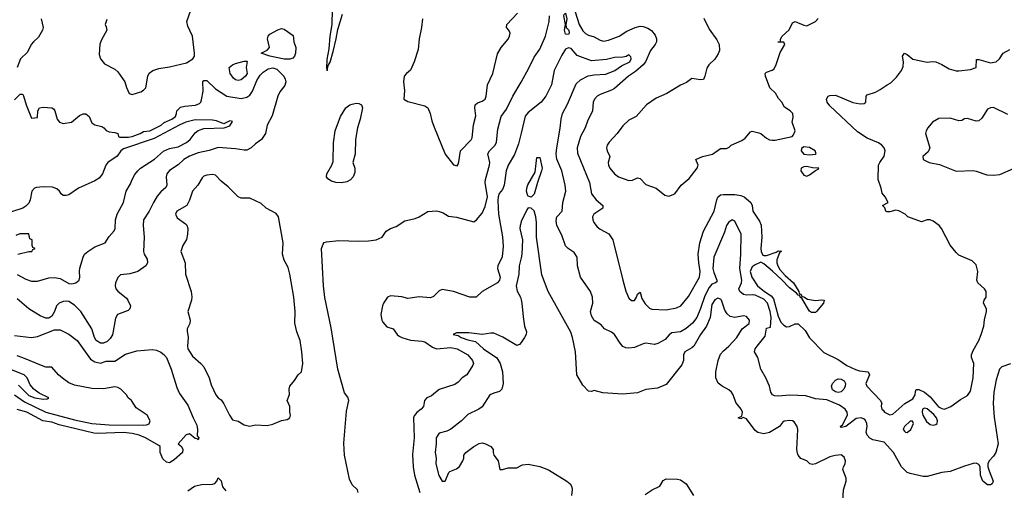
# Model space of a CAD drawing. Header units: inches. Extents: x 1384664 to 1536621, y 460766 to 646467.
# Tile 127 of 256: x 1436507 to 1443366, y 511686 to 514964. Entities that reach past the tile are written whole.
import ezdxf

# ---------------------------------------------------------------- set-up
doc = ezdxf.new("R2010")
doc.units = ezdxf.units.IN
doc.header["$MEASUREMENT"] = 0
doc.layers.add('B4531', color=7, linetype='Continuous')
doc.layers.add('B4541', color=7, linetype='Continuous')

msp = doc.modelspace()

# ---------------------------------------------------------------- linework, layer by layer
at = {"layer": 'B4531', "color": 5}
for points, elevation in [([(1437114.6, 514965.4), (1437102, 514930), (1437110, 514914), (1437113, 514890), (1437075.9, 514824.1), (1437065.8, 514794.2), (1437061.4, 514721.4), (1437070.3, 514690), (1437097.3, 514657.3), (1437170, 514619.7), (1437190, 514600.2), (1437239.1, 514530), (1437250.3, 514490.3), (1437270, 514450.6), (1437290, 514443.7), (1437350, 514462), (1437370, 514472.4), (1437386, 514490), (1437399.8, 514570), (1437409.3, 514590.7), (1437435.4, 514610), (1437475.8, 514624.2), (1437550, 514635.8), (1437670, 514663.5), (1437713.6, 514690), (1437724.5, 514710), (1437724.5, 514730), (1437711.8, 514850), (1437679.2, 514919.2), (1437672.6, 514950), (1437698.9, 515030)], 680), ([(1438684.8, 515035.2), (1438682, 514930), (1438668.1, 514850), (1438660.3, 514759.7), (1438646.4, 514686.4), (1438645.4, 514625.4), (1438650, 514606.8), (1438656, 514644), (1438670, 514668), (1438690, 514742), (1438712.6, 514830), (1438724.1, 514895.9), (1438757, 515003)], 680), ([(1439312.2, 514970), (1439306.4, 514910), (1439290.3, 514829.7), (1439283, 514757), (1439254.4, 514670), (1439228.5, 514611.5), (1439200.7, 514590), (1439184.9, 514570), (1439180.5, 514530), (1439187.7, 514470), (1439184, 514410), (1439210, 514393.4), (1439330, 514362.8), (1439350.7, 514350), (1439367.3, 514310), (1439378.5, 514258.5), (1439394.4, 514214.4), (1439470, 514027), (1439530, 513953), (1439553.8, 513946.2), (1439562.5, 513957.5), (1439566.6, 513973.4), (1439579.1, 514050), (1439653.4, 514126.6), (1439660, 514140), (1439667.9, 514232.1), (1439685.2, 514294.8), (1439678.9, 514350), (1439681, 514370), (1439695.3, 514384.7), (1439730, 514396.5), (1439750, 514410.5), (1439757.1, 514430), (1439766.6, 514510), (1439802.4, 514590), (1439835.2, 514724.8), (1439862.4, 514770), (1439910, 514827.7), (1439918.9, 514850), (1439923.6, 514870), (1439915.1, 514890), (1439899.5, 514910), (1439899.6, 514930), (1439974.2, 515010)], 680), ([(1436657.6, 514970), (1436670.2, 514910), (1436665.4, 514890), (1436639.1, 514840.9), (1436603.1, 514810), (1436587.7, 514790), (1436561.8, 514738.2), (1436513.4, 514690), (1436490.3, 514630)], 660), ([(1436470, 514406.4), (1436510, 514443.8), (1436524, 514444), (1436530, 514442.8), (1436534.4, 514434.4), (1436552, 514370), (1436590, 514278), (1436630, 514282), (1436634, 514330), (1436644, 514350), (1436670, 514355.5), (1436730, 514350.6), (1436742.5, 514342.5), (1436753, 514330), (1436767.4, 514270), (1436784.2, 514250), (1436810, 514240.9), (1436867, 514250), (1436923, 514297), (1436950, 514307.9), (1436967.4, 514307.4), (1436990.7, 514290), (1437010, 514246), (1437030, 514230.6), (1437079.4, 514219.4), (1437094, 514210), (1437110, 514190.8), (1437130, 514182), (1437170, 514178.8), (1437190, 514170.8), (1437196, 514150), (1437205.3, 514145.3), (1437265.7, 514145.7), (1437291.3, 514150), (1437346.6, 514170), (1437370, 514183.9), (1437414, 514190), (1437493.7, 514230), (1437513, 514247), (1437567.6, 514270), (1437592.3, 514290), (1437600.5, 514310), (1437602.4, 514330), (1437626.4, 514353.6), (1437658.3, 514361.7), (1437731.6, 514368.4), (1437759.4, 514380.6), (1437768.7, 514390), (1437774.1, 514405.9), (1437786, 514466), (1437782, 514530), (1437790, 514540.7), (1437810, 514539.3), (1437870, 514483.1), (1437950, 514430.6), (1438050, 514415.3), (1438090, 514423.6), (1438110, 514438.9), (1438130, 514466.5), (1438159.4, 514540.6), (1438182.7, 514577.3), (1438202.1, 514597.9), (1438238.2, 514621.8), (1438270, 514627.8), (1438298.3, 514618.3), (1438347.2, 514570), (1438357.6, 514550), (1438360.9, 514530), (1438354.9, 514505.1), (1438319.6, 514460.4), (1438304.4, 514430), (1438265.3, 514294.7), (1438231.7, 514230), (1438219.5, 514170), (1438192.2, 514130), (1438150, 514099.7), (1438120.4, 514070), (1438090, 514055.6), (1438070, 514054.6), (1438010, 514064.2), (1437890, 514074.4), (1437826.9, 514053.1), (1437750, 514036.3), (1437690, 514012.1), (1437650.2, 513990), (1437610, 513953.8), (1437550, 513913.6), (1437532.9, 513890), (1437527.9, 513870), (1437531, 513810), (1437524.7, 513795.3), (1437490, 513765), (1437465.6, 513734.4), (1437438.5, 513690), (1437410, 513629.7), (1437370.2, 513569.8), (1437367.3, 513530), (1437373.2, 513450), (1437368.6, 513348.6), (1437373.4, 513330), (1437394.7, 513294.7), (1437397.6, 513270), (1437385.5, 513250), (1437330, 513208.6), (1437274, 513194), (1437210, 513186), (1437191.3, 513168.7), (1437175.2, 513130), (1437171.6, 513110), (1437176, 513090), (1437191.8, 513071.8), (1437250, 513024.2), (1437261.5, 513010), (1437278, 512970), (1437274, 512950), (1437262, 512938), (1437187.4, 512910), (1437174.7, 512885.3), (1437152.5, 512767.5), (1437137.8, 512742.2), (1437117.2, 512722.8), (1437090, 512711.3), (1437070, 512711.5), (1437040.7, 512730), (1437027.8, 512750), (1437008.6, 512810), (1436932.3, 512930), (1436890, 512975.3), (1436850, 512999.6), (1436830, 513003.9), (1436810, 513001.3), (1436783.1, 512990), (1436762.6, 512970), (1436748.5, 512931.5), (1436730, 512899), (1436710, 512883.7), (1436690, 512883.6), (1436650, 512900.5), (1436569.8, 512949.8), (1436490, 513019.7)], 660), ([(1438865.7, 511670), (1438861.1, 511690), (1438824.4, 511724.4), (1438803.8, 511763.8), (1438770.8, 511929.2), (1438765.6, 512014.4), (1438784.1, 512235.9), (1438799.5, 512310), (1438794, 512334), (1438770, 512365.2), (1438724.4, 512530), (1438676.9, 512816.9), (1438632.3, 513027.7), (1438622.8, 513110), (1438610.4, 513370), (1438620.1, 513399.9), (1438628.8, 513411.2), (1438643.7, 513416.3), (1438730, 513425.2), (1438870, 513421.1), (1438937.2, 513422.8), (1438989.3, 513430), (1439032, 513450), (1439060.9, 513490), (1439089.7, 513510.3), (1439130, 513523.8), (1439190, 513562), (1439261.3, 513578.7), (1439289.2, 513590), (1439350, 513628.4), (1439410, 513631.6), (1439430, 513628.5), (1439457.5, 513617.5), (1439494, 513594), (1439550, 513587.2), (1439670, 513556.3), (1439690, 513570.4), (1439730, 513615.8), (1439750, 513663), (1439765, 513730), (1439750.5, 513830), (1439751.7, 513850), (1439780.9, 513950), (1439781.3, 513970), (1439769, 514030), (1439780.7, 514050), (1439820.3, 514090), (1439827.9, 514110), (1439838.8, 514201.2), (1439860.9, 514290), (1439898.8, 514341.2), (1439943.5, 514430), (1440000, 514528.7)], 660), ([(1436490, 513189.9), (1436550, 513155.4), (1436590, 513143.5), (1436630, 513141.5), (1436710, 513165.5), (1436750, 513168.6), (1436790, 513161.4), (1436850, 513126.6), (1436870, 513123.1), (1436899.1, 513130), (1436922.4, 513150), (1436926.4, 513170), (1436923, 513210), (1436926.4, 513233.6), (1436948.9, 513310), (1436958.9, 513330), (1436981.3, 513350), (1437030, 513380.7), (1437102.6, 513410), (1437130, 513453), (1437166.2, 513493.8), (1437172.9, 513510), (1437173.7, 513570), (1437185.5, 513610), (1437229.5, 513690), (1437249.4, 513770), (1437280, 513820), (1437290.2, 513850), (1437310, 513885.6), (1437330, 513911.1), (1437348.9, 513930), (1437447.2, 513992.8), (1437510, 514048.3), (1437550, 514065.6), (1437610, 514078), (1437670, 514108.5), (1437693.8, 514130), (1437730, 514176.4), (1437750, 514192.5), (1437790, 514205.3), (1437932, 514210), (1437970, 514224.2), (1437990, 514254), (1437970, 514258.4), (1437930, 514237.3), (1437879.1, 514259.1), (1437850, 514264.7), (1437730, 514265.4), (1437665.3, 514250), (1437618.6, 514230), (1437442.9, 514137.1), (1437230, 514063.8), (1437212.5, 514050), (1437185.8, 514014.2), (1437121.2, 513970), (1437107.5, 513950), (1437084.9, 513890), (1437060.3, 513859.7), (1437030, 513840.2), (1436916.9, 513790), (1436850, 513743.6), (1436830, 513738), (1436810, 513739.5), (1436795.5, 513750), (1436783.6, 513770), (1436766, 513786), (1436736.1, 513796.1), (1436670, 513799.9), (1436624.9, 513795.1), (1436609.8, 513790), (1436591.6, 513770), (1436580.2, 513710), (1436570, 513686.7), (1436550, 513663.9), (1436530, 513651.3), (1436450, 513625.3)], 640), ([(1440000, 514173.4), (1439981.4, 514098.6), (1439954.9, 514025.1), (1439909.9, 513950.1), (1439896.6, 513910), (1439881.6, 513810), (1439870, 513780.2), (1439847.9, 513752.1), (1439841.1, 513730), (1439838.1, 513701.9), (1439841.7, 513610), (1439869.9, 513450.1), (1439875.8, 513384.2), (1439867.4, 513312.6), (1439837.6, 513250), (1439836.8, 513230), (1439853.6, 513170), (1439850.8, 513149.2), (1439836.4, 513130), (1439729.3, 513070), (1439686, 513030), (1439642, 513030), (1439530, 513070.4), (1439450, 513084.9), (1439430, 513075.5), (1439390, 513034.9), (1439370, 513026.7), (1439290, 513032.2), (1439210, 513022), (1439170, 513034.4), (1439090, 513040.7), (1439069.3, 513030), (1439041.6, 512990), (1439033.6, 512970), (1439023.6, 512910), (1439029.6, 512870), (1439035.9, 512855.9), (1439065.4, 512825.4), (1439110, 512809.3), (1439136.9, 512770), (1439150, 512759.7), (1439169.2, 512749.2), (1439230, 512732.3), (1439310, 512724.7), (1439330, 512719), (1439382.4, 512682.4), (1439410, 512671.9), (1439510, 512681.2), (1439555.6, 512670), (1439630, 512628.5), (1439661.7, 512590), (1439668, 512570), (1439663.1, 512556.9), (1439622, 512490), (1439590, 512468.5), (1439561.5, 512438.5), (1439538.4, 512421.6), (1439430, 512387), (1439375.6, 512344.4), (1439343.1, 512330), (1439328, 512310), (1439320.8, 512270), (1439304.4, 512250), (1439273, 512227), (1439255.2, 512204.8), (1439249.8, 512190), (1439254.2, 512050), (1439244.6, 511935.4), (1439248.7, 511850), (1439258.3, 511790), (1439294.2, 511670)], 640), ([(1440000, 513554.5), (1439992.9, 513530), (1439990.8, 513510), (1440000, 513470.2)], 620), ([(1436494, 513330), (1436571.6, 513348.4), (1436591.1, 513348.9), (1436598, 513362), (1436614, 513370), (1436598, 513378), (1436594, 513390), (1436594, 513430), (1436578, 513438), (1436571.6, 513471.6), (1436507.6, 513472.4), (1436480.2, 513459.8)], 620), ([(1440000, 513305.4), (1439986.7, 513250), (1439984.9, 513190), (1439966.9, 513110), (1439973.7, 513073.7), (1439995.2, 513030), (1440000, 513012.2)], 620), ([(1436470, 512763.5), (1436590, 512750.3), (1436630, 512757), (1436750, 512803.1), (1436790, 512804.4), (1436850, 512772.7), (1436908, 512730), (1436999.2, 512599.2), (1437030, 512581.1), (1437069.5, 512570.5), (1437110, 512584), (1437170, 512586), (1437245.2, 512634.8), (1437323.4, 512656.6), (1437430, 512667.5), (1437461, 512661), (1437490, 512648.7), (1437512.3, 512632.3), (1437530.8, 512610), (1437561.3, 512530), (1437601, 512401), (1437620.6, 512360.6), (1437678.9, 512278.9), (1437714.8, 512190), (1437740.4, 512140.4), (1437746.1, 512110), (1437744.4, 512064.4), (1437754.9, 512050), (1437750, 512036), (1437743.3, 512043.3), (1437730, 512045.6), (1437690, 512078.9), (1437666.9, 512073.1), (1437610.5, 512010), (1437635.2, 511990), (1437644.2, 511970), (1437642.4, 511950), (1437583, 511897), (1437550, 511877), (1437530, 511881.9), (1437504.4, 511904.4), (1437486.5, 511950), (1437485.6, 511990), (1437477.1, 511997.1), (1437384.6, 512050), (1437339.3, 512070), (1437290, 512082.2), (1437230, 512088.2), (1437050, 512080.8), (1437023.5, 512083.5), (1436781.2, 512141.2), (1436730, 512160.1), (1436668.9, 512168.9), (1436556, 512230), (1436490, 512247.8)], 660), ([(1440000, 512716), (1439990, 512702), (1439970, 512693.4), (1439873.1, 512753.1), (1439810, 512779.4), (1439790, 512780.9), (1439730, 512770.2), (1439636.6, 512783.4), (1439550, 512783), (1439527.3, 512770), (1439562.8, 512762.8), (1439583.7, 512750), (1439630, 512732.6), (1439683, 512723), (1439738.4, 512670), (1439830, 512608.1), (1439854.2, 512570), (1439871.7, 512510), (1439876, 512430), (1439866, 512390), (1439850, 512374), (1439810, 512363.1), (1439782, 512350), (1439730, 512267.7), (1439705.2, 512250), (1439630, 512213), (1439585.6, 512170), (1439510, 512110.3), (1439482.5, 512097.5), (1439430, 512083.1), (1439418.9, 512070), (1439408.7, 512050), (1439408.8, 512010), (1439400.4, 511950), (1439408.3, 511910), (1439406.3, 511870), (1439427.6, 511787.6), (1439450, 511749.4), (1439470.6, 511750), (1439497.1, 511810), (1439504.1, 511815.9), (1439550, 511834.7), (1439570, 511851.8), (1439593.7, 511890), (1439600.5, 511910), (1439600.7, 511930), (1439614, 511950), (1439670, 511991.8), (1439708.9, 512011.1), (1439730, 512015.4), (1439751.8, 512010), (1439790, 511990.8), (1439806.3, 511970), (1439804.7, 511950), (1439809.7, 511930), (1439839.4, 511890), (1439851.5, 511831.5), (1439869.8, 511829.8), (1439910, 511842.6), (1439970, 511841.7), (1440000, 511857.3)], 620), ([(1436470, 512350.3), (1436541.4, 512301.4), (1436689.8, 512229.8), (1436890, 512176.3), (1437010, 512151.8), (1437130, 512141.9), (1437370, 512138.9), (1437390, 512140.7), (1437410, 512149.5), (1437415.5, 512170), (1437394, 512210), (1437319.1, 512259.1), (1437285.4, 512310), (1437263.2, 512330), (1437251.4, 512351.4), (1437212.7, 512390), (1437190, 512402.6), (1437170, 512405.3), (1437090, 512392.9), (1437010, 512394.8), (1436890, 512417.8), (1436850, 512434), (1436806.3, 512466.3), (1436777.4, 512490), (1436730, 512543.8), (1436690, 512544.2), (1436670, 512550.2), (1436529.2, 512609.2), (1436490, 512621.2)], 640), ([(1436497.7, 512417.7), (1436570, 512346.1), (1436613.2, 512330), (1436670, 512321.5), (1436697.4, 512322.6), (1436710.6, 512330), (1436641.6, 512361.6), (1436604.9, 512390), (1436579.9, 512419.9), (1436559.2, 512470), (1436538, 512490), (1436450, 512524.1)], 620), ([(1437677.7, 511682.3), (1437725.4, 511714.6), (1437773.2, 511726.8), (1437850, 511727.8), (1437866.2, 511733.8), (1437881.1, 511750), (1437890, 511773.4), (1437910, 511750.8), (1437920.1, 511710), (1437942.7, 511682.7)], 660)]:
    msp.add_lwpolyline(points, dxfattribs=dict(at, elevation=elevation))
for points, elevation in [([(1438390, 514688.9), (1438349.2, 514689.2), (1438249, 514710), (1438189.2, 514730), (1438230, 514750.3), (1438248.2, 514770), (1438233.3, 514830), (1438238, 514850), (1438250, 514862), (1438306, 514894), (1438330, 514902), (1438350, 514898.4), (1438412.9, 514852.9), (1438418, 514810), (1438430.4, 514770.4), (1438427.6, 514730), (1438422.4, 514710), (1438410, 514696)], 660), ([(1438030, 514539.6), (1438010, 514545.1), (1437995.8, 514555.8), (1437974, 514590), (1437967.3, 514630), (1437989.4, 514650), (1438010, 514658.5), (1438070, 514675.8), (1438090, 514674.8), (1438092.5, 514672.5), (1438085.3, 514630), (1438091.1, 514588.9), (1438081.3, 514570), (1438050, 514545.1)], 660), ([(1438750, 513826.7), (1438710, 513829.3), (1438678.9, 513838.9), (1438654.7, 513854.7), (1438645, 513870), (1438646.7, 513890), (1438681.3, 513950), (1438690, 513976.3), (1438694.3, 514105.7), (1438704.5, 514190), (1438742, 514290), (1438780.2, 514350), (1438807.4, 514370), (1438824.1, 514375.9), (1438850, 514381.3), (1438870, 514379.8), (1438889.2, 514370), (1438895.9, 514350), (1438880.1, 514270), (1438861.2, 514210), (1438847.2, 514130), (1438843.3, 514030), (1438828.8, 513970), (1438841.6, 513930), (1438841.7, 513898.3), (1438830.5, 513869.5), (1438811, 513849), (1438785.4, 513834.6)], 660), ([(1437850, 513885.1), (1437810, 513881.1), (1437790, 513872.8), (1437778.2, 513861.8), (1437748.3, 513811.7), (1437710.3, 513770), (1437690, 513706), (1437671.3, 513668.7), (1437600.7, 513630), (1437593.4, 513610), (1437603.9, 513583.9), (1437662.4, 513542.4), (1437672, 513532), (1437679.5, 513510), (1437677, 513470), (1437668.3, 513431.7), (1437643.8, 513390), (1437630.6, 513350), (1437660.3, 513270), (1437662, 513190), (1437701.1, 513070), (1437706.6, 513033.4), (1437704.9, 513010), (1437679.5, 512930), (1437694.2, 512870), (1437692.1, 512847.9), (1437674.9, 512810), (1437673.7, 512793.7), (1437680.5, 512750), (1437675.3, 512690), (1437679.5, 512670), (1437710, 512619.3), (1437768, 512570), (1437790, 512544.9), (1437827.2, 512470), (1437840.9, 512420.9), (1437874, 512350), (1437890.4, 512330.4), (1437910, 512316.3), (1437930, 512288.2), (1437968.5, 512208.5), (1437990, 512177), (1438030, 512167), (1438070, 512142.6), (1438107.2, 512132.8), (1438150, 512142), (1438230, 512137.3), (1438270, 512146.8), (1438330, 512171), (1438370, 512178), (1438388.9, 512191.1), (1438394, 512210), (1438389.2, 512229.2), (1438388.7, 512268.7), (1438369.5, 512310), (1438387.2, 512352.8), (1438384.4, 512390), (1438388.3, 512410), (1438422.4, 512450), (1438446.6, 512490), (1438469.6, 512510.4), (1438478.5, 512570), (1438473.3, 512650), (1438460.7, 512730), (1438438, 512790), (1438423.5, 512850), (1438427.3, 512930), (1438415.8, 513030), (1438388.1, 513190), (1438376.6, 513236.6), (1438348.6, 513288.6), (1438338.4, 513330), (1438341.7, 513410), (1438310.6, 513590), (1438294.3, 513614.3), (1438224.5, 513650), (1438190, 513684.5), (1438110, 513721.2), (1438050, 513721.6), (1438030, 513729.6), (1437960.3, 513800.3), (1437910, 513839.7), (1437870, 513881.1)], 680)]:
    msp.add_lwpolyline(points, close=True, dxfattribs=dict(at, elevation=elevation))
at = {"layer": 'B4541', "color": 5}
for points, elevation in [([(1440348.4, 515110), (1440404, 514930), (1440430, 514887.1), (1440448.1, 514868.1), (1440470, 514854.9), (1440510, 514843.2), (1440550, 514820.3), (1440573.8, 514813.8), (1440610, 514821.7), (1440683.6, 514850), (1440736.1, 514883.9), (1440795.6, 514910), (1440830, 514918), (1440850, 514916.8), (1440884.1, 514904.1), (1440908.9, 514888.9), (1440935.2, 514855.2), (1440943.9, 514830), (1440943.9, 514810), (1440934.9, 514790), (1440900.8, 514750), (1440866.8, 514670), (1440851.3, 514650), (1440797.9, 514602.1), (1440748, 514570), (1440650, 514485.2), (1440630, 514472.7), (1440550, 514443.1), (1440528.9, 514430), (1440511.7, 514410), (1440503.1, 514390), (1440497.4, 514330), (1440462.7, 514257.3), (1440446, 514210), (1440414.6, 514150), (1440390.1, 514070), (1440393.6, 514033.6), (1440476.2, 513830), (1440490.4, 513750), (1440522.3, 513710), (1440570.4, 513670), (1440570.4, 513650), (1440507.2, 513610), (1440498.3, 513590), (1440499.6, 513570), (1440506.5, 513550), (1440530, 513520.8), (1440550, 513504.1), (1440611.3, 513471.3), (1440640.2, 513430), (1440708.7, 513150), (1440730, 513072), (1440750, 513024.7), (1440770, 513006.8), (1440790, 513006.8), (1440804, 513030), (1440810, 513052), (1440830, 513064.7), (1440841.7, 513021.7), (1440863.8, 512983.8), (1440894.4, 512954.4), (1440910, 512946.5), (1441010, 512942.2), (1441083.4, 512956.6), (1441112.1, 512970), (1441165.3, 513034.7), (1441244.1, 513170), (1441248.6, 513210), (1441238.5, 513270), (1441234.7, 513330), (1441244.2, 513410), (1441270, 513490.2), (1441346.2, 513630), (1441363.5, 513710), (1441371.4, 513728.6), (1441390, 513743.6), (1441410, 513745.6), (1441490, 513747.2), (1441530, 513740.2), (1441553, 513730), (1441601, 513690), (1441611, 513670), (1441614.3, 513630), (1441659.8, 513559.8), (1441672.6, 513532.6), (1441678.2, 513450), (1441671.3, 513370), (1441673.1, 513350), (1441684.4, 513324.4), (1441690, 513320.4), (1441710, 513320.3), (1441776.6, 513343.4), (1441790, 513353), (1441807.7, 513352.3), (1441810, 513356), (1441811.6, 513350), (1441800.2, 513339.8), (1441781.5, 513290), (1441782, 513270), (1441789.2, 513249.2), (1441803.5, 513223.5), (1441840.8, 513180.8), (1441897, 513130), (1441935.5, 513070), (1441936.9, 513056.9), (1441950.7, 513050), (1441956, 513036), (1441970, 513033.4), (1441996.4, 513016.4), (1442050, 513008.2), (1442092.8, 513012.8), (1442111.3, 513010), (1442106.8, 512990), (1442057.1, 512930), (1442050, 512925.1), (1442023.5, 512923.5), (1442010, 512933.2), (1441958.6, 513018.6), (1441944, 513030), (1441942, 513042), (1441930, 513044), (1441918.9, 513058.9), (1441870, 513097), (1441815.1, 513155.1), (1441751.9, 513211.9), (1441690, 513264.2), (1441670, 513275.6), (1441630, 513256.8), (1441610, 513241.3), (1441596.9, 513210), (1441608.5, 513170), (1441646.8, 513110), (1441694.8, 513070), (1441741.1, 513041.1), (1441759.3, 513019.3), (1441790, 512899.5), (1441810, 512856.5), (1441830, 512835.4), (1441850, 512824.5), (1441870, 512825.7), (1441910, 512845.8), (1441930, 512845.7), (1441978.5, 512798.5), (1442010, 512748.8), (1442110, 512645.3), (1442210, 512596.9), (1442270, 512555.8), (1442330, 512527.7), (1442358.5, 512518.5), (1442418, 512510), (1442427.7, 512490), (1442402.6, 512430), (1442408.9, 512410), (1442504, 512310), (1442514, 512290), (1442511.1, 512288.9), (1442508.8, 512271.2), (1442513, 512250), (1442523.2, 512243.2), (1442530.7, 512230), (1442570, 512210.7), (1442590, 512216), (1442674, 512290), (1442730, 512322.8), (1442746, 512350), (1442746.6, 512373.4), (1442753.2, 512386.8), (1442770, 512388), (1442810, 512368.7), (1442850, 512336), (1442906.8, 512266.8), (1442930, 512254.6), (1442949.6, 512250.4), (1442994, 512270), (1443061.2, 512318.8), (1443110, 512346.8), (1443130, 512376), (1443150.6, 512470), (1443153.1, 512570), (1443138.7, 512610), (1443138.9, 512630), (1443150, 512660.5), (1443188.5, 512730), (1443205.1, 512770), (1443223.6, 512830), (1443227.7, 512872.3), (1443241.2, 512930), (1443241.2, 512950), (1443221.2, 512990), (1443225.2, 513010), (1443239.3, 513030), (1443240.9, 513070), (1443229.2, 513090), (1443182, 513130), (1443175.1, 513150), (1443182, 513210), (1443170, 513255.3), (1443143.2, 513283.2), (1443050, 513323.7), (1443030, 513341.2), (1442990, 513394), (1442929.3, 513510), (1442913.2, 513530), (1442870, 513560.9), (1442850, 513569.5), (1442830, 513569.5), (1442790, 513555.1), (1442695.3, 513590), (1442675.3, 513610), (1442632.5, 513632.5), (1442610, 513637.2), (1442570, 513626), (1442550, 513625.2), (1442542, 513630), (1442534, 513654), (1442518, 513670), (1442558, 513690), (1442537.2, 513730), (1442514.5, 513754.5), (1442508, 513790), (1442487.1, 513850), (1442491, 513950), (1442499.1, 513970), (1442530, 514013), (1442535.4, 514050), (1442529, 514070), (1442513.6, 514090), (1442490, 514106.1), (1442410, 514139.6), (1442343.2, 514183.2), (1442150, 514364.7), (1442132.8, 514390), (1442128.4, 514410), (1442139.5, 514430), (1442150, 514436.5), (1442190, 514438.3), (1442310, 514387.5), (1442362.7, 514377.3), (1442390, 514380.5), (1442400.9, 514390), (1442403.7, 514430), (1442410, 514441), (1442470, 514459.3), (1442502.3, 514477.7), (1442549.7, 514510.3), (1442577, 514523), (1442616.3, 514563.7), (1442649.8, 514610.2), (1442662.3, 514637.8), (1442665.1, 514670), (1442657.2, 514710), (1442670, 514731), (1442690, 514721), (1442730, 514687.7), (1442830, 514666.8), (1442867, 514673), (1442890, 514670.4), (1442930, 514652.4), (1442981.2, 514621.2), (1443030, 514608.5), (1443050, 514606.7), (1443130, 514616.4), (1443169.2, 514630), (1443173.6, 514686.4), (1443190, 514686.4), (1443270, 514663.6), (1443309.7, 514670.3), (1443332.3, 514690), (1443359.3, 514730), (1443404.5, 514755.5)], 660), ([(1440000, 514528.7), (1440055.1, 514624.9), (1440090, 514702), (1440130, 514757.3), (1440170.7, 514850), (1440195.8, 514950), (1440198, 514990)], 660), ([(1441273.5, 514973.5), (1441310, 514897.3), (1441363.8, 514823.8), (1441380.4, 514790), (1441382.4, 514750), (1441373.8, 514726.2), (1441350.4, 514689.6), (1441307.7, 514650), (1441294, 514626), (1441280.9, 514570), (1441270, 514547.3), (1441250, 514544), (1441190, 514554.5), (1441153.4, 514526.6), (1441110, 514507.3), (1441014.8, 514450), (1440942, 514418), (1440874, 514370), (1440802.8, 514290), (1440750, 514262.7), (1440710, 514223.7), (1440670.4, 514170), (1440613.4, 514110), (1440600.2, 514090), (1440595.6, 514070), (1440599.6, 514050), (1440618, 514010), (1440607.4, 513970), (1440609, 513950), (1440619, 513930), (1440650.3, 513890), (1440677.6, 513870), (1440750, 513843.2), (1440775.2, 513844.8), (1440810, 513863.2), (1440830, 513858.3), (1440870, 513816.5), (1440942, 513790), (1441002, 513742), (1441030, 513733.4), (1441070, 513750.8), (1441115.1, 513810), (1441170, 513857.1), (1441226, 513930), (1441233.2, 513950), (1441217.2, 513990), (1441264, 514010), (1441333.1, 514026.9), (1441390, 514067.3), (1441430, 514067.3), (1441450, 514076), (1441464, 514090), (1441538.5, 514121.5), (1441560.5, 514139.5), (1441597.6, 514182.4), (1441610, 514188), (1441656, 514176), (1441671, 514170), (1441710, 514137.3), (1441730, 514128), (1441750, 514125.5), (1441770, 514124.9), (1441889, 514151), (1441898, 514162), (1441908.7, 514190), (1441889.3, 514249.3), (1441894.8, 514285.2), (1441893, 514310), (1441875.1, 514330), (1441835.3, 514355.3), (1441817, 514390), (1441794.1, 514414.2), (1441772.7, 514452.7), (1441734, 514490), (1441702.9, 514570), (1441701.2, 514590), (1441710, 514598.8), (1441750, 514611), (1441760.2, 514619.8), (1441774.5, 514645.5), (1441805.2, 514734.8), (1441838, 514790), (1441830, 514806), (1441790, 514806), (1441788.7, 514810), (1441807.3, 514812.7), (1441807.3, 514827.3), (1441819, 514850), (1441866.7, 514893.3), (1441890, 514942.8), (1441910, 514950.6), (1441970, 514924.9), (1441990, 514921), (1442050, 514952), (1442070, 514972)], 680), ([(1443410, 512566.7), (1443350, 512546), (1443332.8, 512530), (1443310, 512455.5), (1443293.1, 512370), (1443289.1, 512289.1), (1443295.6, 512195.6), (1443322.7, 512010), (1443306.3, 511950), (1443290, 511923), (1443260.9, 511890), (1443252.3, 511870), (1443252.3, 511850), (1443260.7, 511820.7), (1443289, 511750), (1443282, 511730), (1443270, 511722.8), (1443250, 511722.8), (1443216, 511750), (1443201, 511790), (1443198.8, 511850), (1443190, 511864.7), (1443170, 511874.8), (1443150, 511873.4), (1443090, 511854.4), (1442990, 511816), (1442930, 511810.3), (1442830, 511781.5), (1442802, 511782), (1442710, 511802), (1442690, 511810.3), (1442650.2, 511850), (1442595.3, 511950), (1442530, 512020.7), (1442450, 512037.8), (1442430, 512047.7), (1442410.2, 512070), (1442403.6, 512090), (1442411.4, 512130), (1442408.8, 512150), (1442396, 512176), (1442384.5, 512184.5), (1442370, 512189.6), (1442335.2, 512184.8), (1442262.7, 512130), (1442230, 512122.8), (1442224, 512130), (1442238.3, 512141.7), (1442273.6, 512210), (1442271.1, 512230), (1442258.6, 512250), (1442218.8, 512278.8), (1442130, 512315.5), (1442050, 512323.2), (1441983.8, 512343.8), (1441872.5, 512347.5), (1441790, 512341.1), (1441764.6, 512344.6), (1441751.5, 512351.6), (1441739.5, 512370), (1441730.3, 512410), (1441704.5, 512470), (1441670.2, 512530), (1441650.2, 512610.2), (1441626.7, 512650), (1441631.7, 512670), (1441644.9, 512690), (1441699.9, 512760.1), (1441710, 512816), (1441737.3, 512822.7), (1441741.3, 512890), (1441734.3, 512930), (1441717.8, 512990), (1441690, 513017.7), (1441630, 513044.5), (1441610, 513048.2), (1441570, 513045.2), (1441550.1, 513050.1), (1441523.6, 513070), (1441518, 513090), (1441534.8, 513130), (1441537, 513150), (1441524.3, 513230), (1441531.1, 513330), (1441532.9, 513470), (1441490, 513560.3), (1441470.6, 513570), (1441444.1, 513550), (1441429.9, 513530), (1441417.1, 513482.9), (1441343.3, 513310), (1441336.6, 513230), (1441341.7, 513201.7), (1441363.5, 513150), (1441363.2, 513136.8), (1441355.3, 513130), (1441330, 513122.3), (1441310, 513098.4), (1441279.3, 513040.7), (1441250, 512951.6), (1441224.1, 512890), (1441194.5, 512850), (1441150, 512812.1), (1441110, 512788.3), (1441050, 512782), (1441032.2, 512767.8), (1441004.8, 512735.2), (1440952.9, 512707.1), (1440930, 512702.3), (1440870, 512710.3), (1440850, 512706.3), (1440790, 512679.5), (1440750, 512675.8), (1440730, 512677.6), (1440710, 512688.4), (1440690, 512710.4), (1440650, 512771.8), (1440630, 512786.4), (1440581, 512810), (1440557.5, 512837.5), (1440510, 512868.7), (1440490, 512900.5), (1440484.5, 512930), (1440500.4, 512990), (1440497.6, 513030), (1440483.1, 513070), (1440414.2, 513170), (1440394, 513250), (1440391.7, 513310), (1440370, 513342), (1440328.2, 513370), (1440310, 513388.2), (1440283.2, 513463.2), (1440248.1, 513530), (1440244.3, 513564.3), (1440249.2, 513590), (1440286.5, 513630), (1440291, 513690), (1440311.9, 513770), (1440307, 513810), (1440283.3, 513910), (1440250, 513993), (1440245.4, 514030), (1440248.8, 514070), (1440273, 514207), (1440279.3, 514270), (1440289.1, 514310), (1440324.1, 514375.9), (1440383.1, 514516.9), (1440414.7, 514545.3), (1440468.4, 514571.6), (1440510, 514580.4), (1440590, 514583.7), (1440652.4, 514610), (1440698.7, 514641.3), (1440756.6, 514670), (1440765.8, 514690), (1440764.4, 514704.4), (1440750, 514718), (1440732.8, 514707.2), (1440710, 514702.3), (1440650, 514700.2), (1440593.9, 514686.1), (1440490, 514677.5), (1440390, 514714.7), (1440350, 514762), (1440330, 514766.6), (1440310, 514757.3), (1440283, 514717), (1440229.9, 514610.1), (1440212.1, 514510), (1440173.4, 514430), (1440140.6, 514390), (1440050, 514317.7), (1440029.2, 514290.8), (1440000, 514173.4)], 640), ([(1443390, 514303.6), (1443290, 514352.9), (1443270, 514350.3), (1443250, 514339.5), (1443210, 514278.7), (1443190, 514259), (1443170, 514256.2), (1443110, 514274.3), (1443090, 514272.4), (1443070, 514260.5), (1443050, 514259.5), (1442990, 514278), (1442910, 514274.9), (1442867.1, 514250), (1442834, 514210), (1442822.6, 514190), (1442818.3, 514170), (1442847, 514070), (1442835.6, 514044.4), (1442799, 514010), (1442801.2, 513990), (1442844, 513970), (1442914.6, 513954.6), (1443030, 513908.5), (1443150, 513912.1), (1443170, 513909.7), (1443243.9, 513883.9), (1443290, 513879.9), (1443335, 513885), (1443430, 513926.6)], 640), ([(1442242, 511610), (1442246, 511690), (1442265.2, 511750), (1442264.6, 511770), (1442241.3, 511830), (1442245.5, 511850), (1442258, 511870), (1442260.4, 511890), (1442250, 511917.3), (1442230, 511932.2), (1442188.7, 511928.7), (1442150, 511919.5), (1442050, 511870.1), (1442030, 511866.4), (1442011, 511871), (1441990, 511891.6), (1441947.8, 511907.8), (1441930.2, 511930), (1441924.6, 511944.6), (1441920.6, 511970), (1441928.4, 512110), (1441924.4, 512130), (1441903.1, 512163.1), (1441890.3, 512170.3), (1441871.8, 512171.8), (1441833.1, 512166.9), (1441821.5, 512158.6), (1441800.5, 512130), (1441730, 512087.1), (1441690, 512079), (1441650, 512088.8), (1441630, 512102.7), (1441570, 512183.1), (1441547.3, 512192.7), (1441530, 512182.8), (1441512, 512190), (1441536.9, 512203.1), (1441541.6, 512230), (1441533.1, 512250), (1441496.5, 512296.5), (1441478.5, 512350), (1441465.2, 512370), (1441446.5, 512386.5), (1441400.5, 512410), (1441372.5, 512432.5), (1441356.5, 512470), (1441355.6, 512510), (1441373.9, 512590), (1441390, 512632.9), (1441410, 512658.1), (1441448.1, 512690), (1441504.1, 512750), (1441539.6, 512810), (1441590, 512846.4), (1441591.8, 512870), (1441570, 512896.4), (1441550, 512902), (1441490, 512889.5), (1441456.2, 512896.2), (1441435.9, 512915.9), (1441420.4, 512940.4), (1441396.2, 513010), (1441390, 513017), (1441370, 513023.3), (1441350, 513011.4), (1441330, 512979.6), (1441317.2, 512890), (1441291.7, 512828.3), (1441249.3, 512770), (1441202.8, 512690), (1441190, 512677.2), (1441140.6, 512650), (1441132.2, 512630), (1441130.4, 512590), (1441119.3, 512560.7), (1441010, 512422), (1440950, 512398), (1440870, 512387), (1440810, 512365.3), (1440710, 512354.3), (1440570, 512364.9), (1440510, 512380.3), (1440490, 512374.9), (1440470, 512375.5), (1440430, 512418.9), (1440388.4, 512490), (1440378.8, 512650), (1440358.8, 512750), (1440346.3, 512786.3), (1440189.5, 513069.5), (1440145.4, 513185.4), (1440107.4, 513450), (1440107.3, 513550), (1440102.6, 513590), (1440091.8, 513631.8), (1440070, 513652), (1440050, 513652.2), (1440039.7, 513640.3), (1440001.2, 513558.8), (1440000, 513554.5)], 620), ([(1440000, 513470.2), (1440009.4, 513430), (1440005.9, 513330), (1440000, 513305.4)], 620), ([(1440000, 513012.2), (1440006, 512990), (1440013.5, 512893.5), (1440023.7, 512830), (1440036.9, 512790), (1440035.6, 512770), (1440024.2, 512750), (1440000, 512716)], 620), ([(1440000, 511857.3), (1440010, 511862.5), (1440050, 511867.2), (1440130, 511850.4), (1440190, 511828.2), (1440318.8, 511750), (1440342.6, 511730), (1440353.1, 511710), (1440356.4, 511690), (1440351.3, 511650)], 620), ([(1440863.6, 511656.4), (1440912.7, 511690), (1440965.7, 511714.3), (1440990, 511754), (1441010, 511765.7), (1441090, 511764.2), (1441110, 511759.5), (1441148.9, 511730), (1441201.5, 511650)], 620)]:
    msp.add_lwpolyline(points, dxfattribs=dict(at, elevation=elevation))
for points, elevation in [([(1440330, 514861.1), (1440310, 514863.9), (1440302.6, 514890), (1440308.7, 514930), (1440297.7, 514990), (1440300.1, 514999.9), (1440309.7, 515010.3), (1440318.9, 514970), (1440311.4, 514930), (1440314.9, 514910), (1440331.7, 514890), (1440334.1, 514870)], 640), ([(1441970, 514078), (1441952.7, 514067.3), (1441952, 514050), (1441970, 514027.3), (1442010, 514022), (1442050, 514026.8), (1442055.3, 514030), (1442048.7, 514050), (1442010, 514074)], 680), ([(1440070, 513727.1), (1440050, 513733.3), (1440044.2, 513744.2), (1440038, 513770), (1440039.5, 513790), (1440045.9, 513814.1), (1440097.6, 513902.4), (1440110, 514004.7), (1440130, 514002.8), (1440145.8, 513930), (1440142.2, 513910), (1440113.7, 513830), (1440092.3, 513747.7)], 620), ([(1441990, 513940.7), (1441970, 513939.5), (1441951, 513930), (1441948, 513910), (1441970, 513880.7), (1441990, 513874), (1442010, 513882.8), (1442050, 513914), (1442070, 513922), (1442075.3, 513930), (1442030, 513932.3)], 680), ([(1442210, 512366.3), (1442190, 512371), (1442170, 512386.1), (1442161.4, 512410), (1442170.6, 512430), (1442190, 512453.2), (1442210, 512462.6), (1442230, 512460.6), (1442250, 512448.3), (1442259.4, 512430), (1442258.1, 512410), (1442247.5, 512390), (1442230, 512372.5)], 640), ([(1442810, 512258), (1442796, 512250), (1442793.4, 512230), (1442799.1, 512210), (1442825.5, 512165.5), (1442850, 512144.2), (1442870, 512140.3), (1442890, 512143), (1442899.3, 512150), (1442901.6, 512170), (1442894.3, 512190), (1442874.4, 512214.4), (1442830, 512253.6)], 660), ([(1442710, 512168), (1442671.3, 512130), (1442664, 512116), (1442662.8, 512110), (1442670, 512098), (1442678, 512090), (1442690, 512087.2), (1442715.1, 512110), (1442733.2, 512150), (1442727.3, 512167.3)], 660)]:
    msp.add_lwpolyline(points, close=True, dxfattribs=dict(at, elevation=elevation))

doc.saveas('drawing.dxf')
